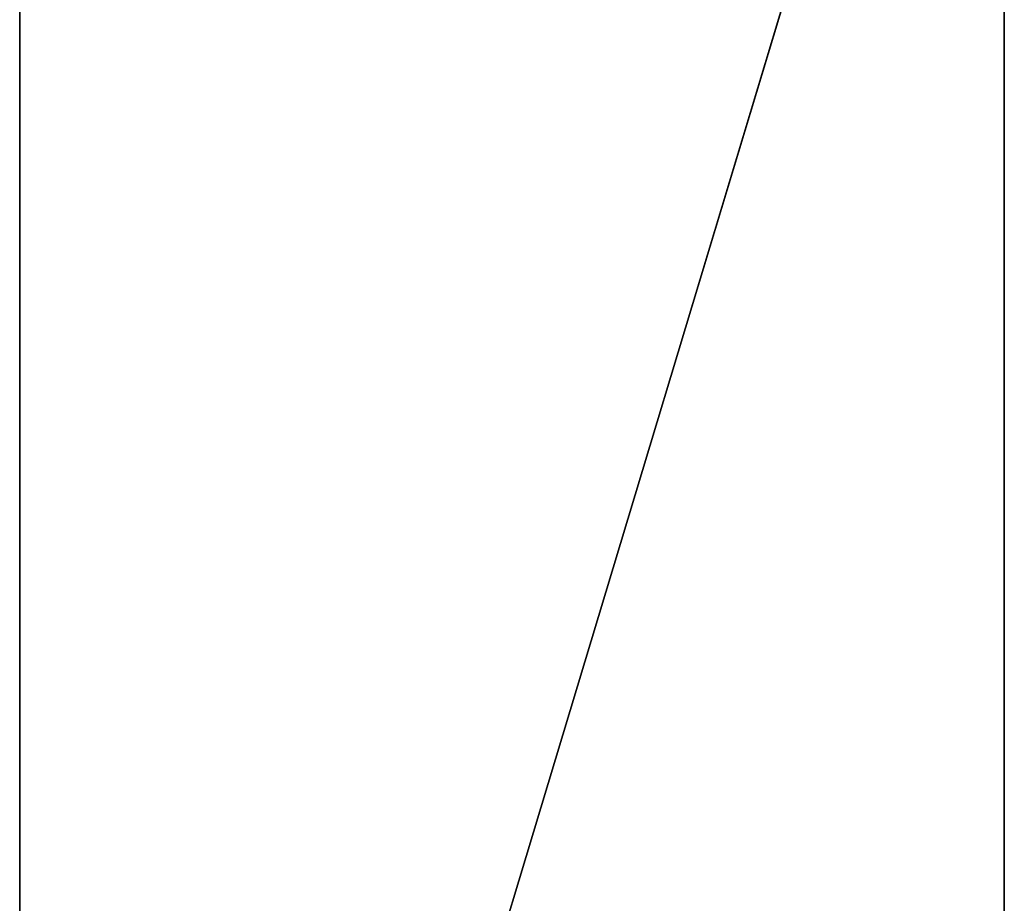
# Model space of a CAD drawing. Extents: x 0 to 22, y 0 to 79.
# Tile 16 of 64: x 0 to 22, y 39.5 to 59.2. Entities that reach past the tile are written whole.
import ezdxf

# ---------------------------------------------------------------- set-up
doc = ezdxf.new("R2010")
doc.units = 0
doc.header["$LTSCALE"] = 2.54
doc.layers.get('0').update_dxf_attribs({"color": 13, "linetype": 'CONTINUOUS'})

# ---------------------------------------------------------------- blocks, each defined once
blk = doc.blocks.new('WIESZAK_NA_KABIN__PRYSZNIC')
at = {"color": 0}
for p, q in [((0, 76, 13.5), (0, 3, 15)), ((0, 3, 15), (0, 76, 15)), ((0, 76, 13.5), (0, 3, 15)), ((0, 76, 13.5), (0, 3, 13.5)), ((22, 76, 15), (0, 3, 15)), ((22, 76, 15), (0, 3, 15)), ((0, 3, 15), (0, 76, 15)), ((22, 76, 13.5), (0, 3, 13.5)), ((0, 76, 13.5), (0, 3, 13.5)), ((22, 76, 13.5), (0, 3, 13.5)), ((22, 3, 15), (22, 76, 15)), ((22, 76, 13.5), (22, 3, 13.5)), ((22, 76, 13.5), (22, 3, 13.5)), ((22, 76, 13.5), (22, 3, 15)), ((22, 76, 13.5), (22, 3, 15)), ((22, 3, 15), (22, 76, 15))]:
    blk.add_line(p, q, dxfattribs=at)
mesh = blk.add_polyface(dxfattribs=at)
corners = [(0, 76, 13.5), (0, 3, 15), (0, 76, 15)]
mesh.append_faces([[corners[k] for k in face] for face in [(0, 1, 2)]], dxfattribs={"color": 0})
mesh = blk.add_polyface(dxfattribs=at)
corners = [(0, 76, 13.5), (0, 3, 13.5), (0, 3, 15)]
mesh.append_faces([[corners[k] for k in face] for face in [(0, 1, 2)]], dxfattribs={"color": 0})
mesh = blk.add_polyface(dxfattribs=at)
corners = [(22, 76, 15), (0, 3, 15), (22, 3, 15)]
mesh.append_faces([[corners[k] for k in face] for face in [(0, 1, 2)]], dxfattribs={"color": 0})
mesh = blk.add_polyface(dxfattribs=at)
corners = [(22, 76, 15), (0, 76, 15), (0, 3, 15)]
mesh.append_faces([[corners[k] for k in face] for face in [(0, 1, 2)]], dxfattribs={"color": 0})
mesh = blk.add_polyface(dxfattribs=at)
corners = [(22, 76, 13.5), (0, 3, 13.5), (0, 76, 13.5)]
mesh.append_faces([[corners[k] for k in face] for face in [(0, 1, 2)]], dxfattribs={"color": 0})
mesh = blk.add_polyface(dxfattribs=at)
corners = [(22, 3, 13.5), (0, 3, 13.5), (22, 76, 13.5)]
mesh.append_faces([[corners[k] for k in face] for face in [(0, 1, 2)]], dxfattribs={"color": 0})
mesh = blk.add_polyface(dxfattribs=at)
corners = [(22, 76, 13.5), (22, 3, 15), (22, 3, 13.5)]
mesh.append_faces([[corners[k] for k in face] for face in [(0, 1, 2)]], dxfattribs={"color": 0})
mesh = blk.add_polyface(dxfattribs=at)
corners = [(22, 76, 15), (22, 3, 15), (22, 76, 13.5)]
mesh.append_faces([[corners[k] for k in face] for face in [(0, 1, 2)]], dxfattribs={"color": 0})

msp = doc.modelspace()

# ---------------------------------------------------------------- block references
at = {"color": 0}
msp.add_blockref('WIESZAK_NA_KABIN__PRYSZNIC', (0, 0), dxfattribs=at)

doc.saveas('drawing.dxf')
